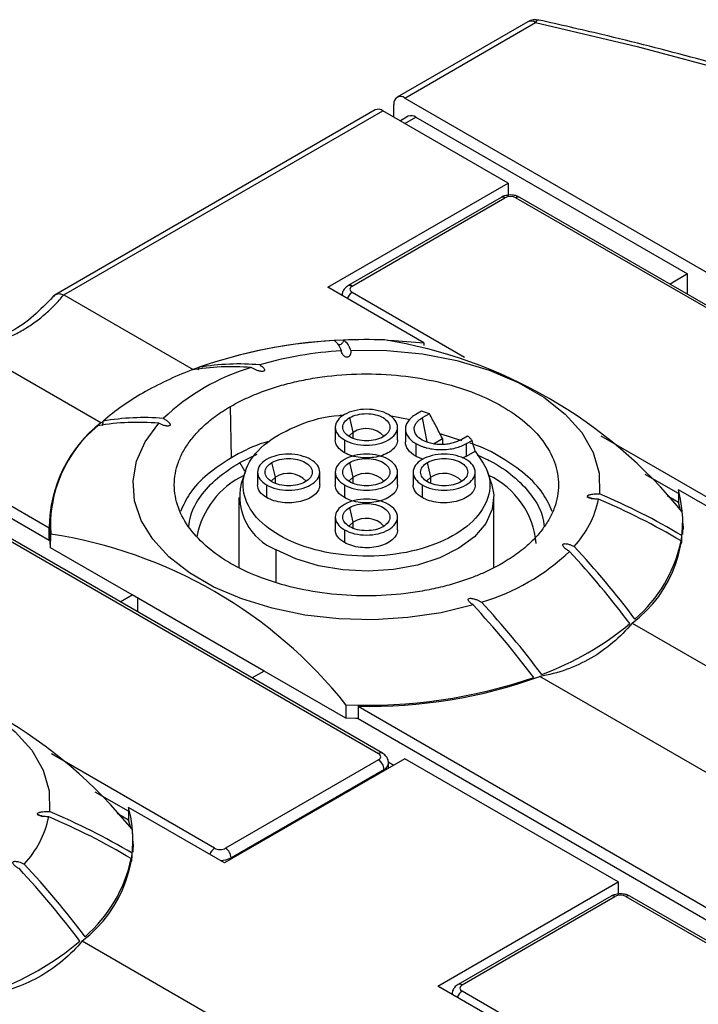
# Model space of a CAD drawing. Header units: millimetres. Extents: x 13 to 546, y 13 to 419.
# Tile 21 of 35: x 159 to 181, y 368 to 400. Entities that reach past the tile are written whole.
import ezdxf

# ---------------------------------------------------------------- set-up
doc = ezdxf.new("R2010")
doc.units = ezdxf.units.MM
doc.header["$LTSCALE"] = 2

msp = doc.modelspace()

# ---------------------------------------------------------------- linework, layer by layer
for p, q in [((175.37, 400.065), (171.17, 397.641)), ((171.42, 397.616), (175.62, 400.041)), ((171.066, 397.004), (171.066, 397.412)), ((171.42, 397.616), (189.274, 387.309)), ((170.463, 397.233), (160.196, 391.306)), ((160.46, 391.289), (170.713, 397.208)), ((174.743, 394.881), (170.713, 397.208)), ((171.523, 397.028), (171.274, 396.884)), ((171.42, 396.8), (171.773, 397.004)), ((171.773, 397.004), (180.506, 391.962)), ((168.945, 391.534), (174.743, 394.881)), ((174.743, 394.881), (174.743, 394.473)), ((174.512, 394.424), (169.598, 391.587)), ((169.723, 391.575), (174.637, 394.412)), ((174.991, 394.412), (188.249, 386.758)), ((188.374, 386.77), (175.116, 394.424)), ((180.506, 391.962), (179.943, 391.637)), ((180.506, 391.312), (180.506, 391.962)), ((172.031, 389.752), (168.945, 391.534)), ((173.339, 389.283), (169.723, 391.37)), ((160.46, 391.289), (164.609, 388.893)), ((172.031, 389.752), (172.031, 389.662)), ((161.64, 387.179), (157.49, 389.574)), ((165.841, 386.06), (165.816, 387.707)), ((171.954, 387.556), (171.773, 387.452)), ((153.742, 387.411), (159.986, 383.806)), ((161.64, 387.179), (161.716, 387.223)), ((169.758, 386.875), (169.647, 387.347)), ((170.924, 387.416), (171.588, 387.292)), ((172.208, 387.473), (171.973, 387.337)), ((171.973, 387.337), (172.13, 386.568)), ((169.182, 387.038), (169.182, 386.63)), ((171.182, 386.63), (171.182, 387.038)), ((171.437, 386.983), (171.437, 386.574)), ((159.986, 383.398), (154.096, 386.799)), ((169.475, 386.63), (169.475, 386.221)), ((169.758, 386.686), (169.758, 386.875)), ((172.335, 386.51), (172.626, 386.679)), ((173.25, 386.607), (172.55, 386.822)), ((172.626, 386.679), (172.626, 386.486)), ((173.2, 386.628), (173.435, 386.764)), ((173.4, 386.513), (173.58, 386.617)), ((182.981, 383.717), (177.732, 386.747)), ((171.773, 386.513), (171.773, 386.105)), ((173.4, 386.105), (173.4, 386.513)), ((173.4, 386.105), (173.68, 386.266)), ((166.11, 385.905), (166.671, 386.171)), ((171.773, 386.105), (172.007, 386.015)), ((173.262, 386.052), (173.4, 386.105)), ((166.27, 385.627), (166.11, 385.905)), ((166.291, 385.63), (166.157, 385.227)), ((167.258, 385.431), (167.147, 385.904)), ((169.758, 385.431), (169.647, 385.904)), ((172.258, 385.431), (172.147, 385.904)), ((174.208, 385.227), (174.075, 385.627)), ((166.682, 385.595), (166.682, 385.186)), ((167.258, 385.242), (167.258, 385.431)), ((168.682, 385.186), (168.682, 385.595)), ((169.182, 385.595), (169.182, 385.186)), ((169.758, 385.242), (169.758, 385.431)), ((171.182, 385.186), (171.182, 385.595)), ((171.682, 385.595), (171.682, 385.186)), ((172.258, 385.242), (172.258, 385.431)), ((173.682, 385.186), (173.682, 385.595)), ((180.214, 384.906), (179.142, 385.525)), ((166.975, 385.186), (166.975, 384.778)), ((169.475, 385.186), (169.475, 384.778)), ((171.975, 385.186), (171.975, 384.778)), ((183.299, 383.247), (180.214, 385.029)), ((180.214, 385.029), (180.214, 384.62)), ((166.082, 384.778), (166.082, 382.54)), ((174.282, 382.54), (174.282, 384.778)), ((177.27, 384.806), (177.443, 384.734)), ((180.214, 384.62), (179.848, 384.831)), ((169.758, 383.988), (169.647, 384.461)), ((180.283, 384.376), (180.214, 384.62)), ((157.313, 384.207), (170.571, 376.553)), ((170.696, 376.565), (157.438, 384.219)), ((169.182, 384.151), (169.182, 383.743)), ((171.182, 383.743), (171.182, 384.151)), ((159.986, 383.398), (159.986, 383.806)), ((160.012, 384.018), (160.008, 383.59)), ((169.475, 383.743), (169.475, 383.335)), ((169.758, 383.799), (169.758, 383.988)), ((180.357, 383.59), (180.353, 384.018)), ((160.029, 383.169), (160.008, 383.59)), ((160.029, 383.169), (160.033, 383.603)), ((162.652, 381.655), (160.029, 383.169)), ((167.283, 382.058), (167.283, 383.104)), ((176.537, 383.175), (176.591, 383.116)), ((162.265, 381.432), (162.652, 381.655)), ((166.894, 379.206), (162.652, 381.655)), ((162.829, 381.107), (162.829, 381.553)), ((178.725, 380.744), (185.823, 376.647)), ((166.894, 379.206), (166.508, 378.983)), ((169.517, 377.692), (166.894, 379.206)), ((182.853, 374.933), (175.755, 379.03)), ((169.526, 378.123), (169.517, 377.692)), ((169.914, 378.075), (169.914, 377.667)), ((169.914, 378.075), (181.199, 371.56)), ((181.199, 371.152), (169.914, 377.667)), ((165.303, 373.512), (160.054, 376.542)), ((171.42, 376.389), (165.622, 373.042)), ((170.571, 376.349), (165.657, 373.512)), ((170.887, 376.289), (171.066, 376.185)), ((170.895, 376.086), (170.895, 376.246)), ((178.279, 372.43), (171.42, 376.389)), ((170.748, 376.042), (165.834, 373.205)), ((170.748, 376.002), (170.748, 376.042)), ((162.536, 374.701), (161.465, 375.319)), ((159.593, 374.601), (159.765, 374.528)), ((162.536, 374.415), (162.17, 374.626)), ((165.622, 373.042), (162.536, 374.823)), ((162.536, 374.823), (162.536, 374.415)), ((162.605, 374.17), (162.536, 374.415)), ((162.68, 373.384), (162.675, 373.813)), ((165.834, 373.205), (165.834, 373.165)), ((172.481, 369.083), (178.279, 372.43)), ((178.279, 372.43), (178.279, 372.022)), ((178.048, 371.973), (173.133, 369.136)), ((173.258, 369.123), (178.173, 371.96)), ((178.526, 371.96), (191.785, 364.307)), ((191.91, 364.319), (178.651, 371.973)), ((161.048, 370.539), (168.145, 366.442)), ((175.566, 367.301), (172.481, 369.083)), ((176.875, 366.831), (173.258, 368.919))]:
    msp.add_line(p, q)
at = {"flags": 128}
for points in [[(175.62, 400.041), (178.888, 399.27), (182.091, 398.411), (185.22, 397.468), (188.27, 396.44), (191.233, 395.332), (194.103, 394.145), (196.874, 392.882), (199.54, 391.545), (202.094, 390.138), (204.532, 388.663), (206.847, 387.124), (209.036, 385.525), (211.092, 383.868), (213.012, 382.157), (214.791, 380.397), (216.426, 378.59), (217.913, 376.741), (219.248, 374.854)], [(170.858, 389.837), (171.071, 389.828), (172.031, 389.752)], [(169.678, 389.51), (170.84, 389.503), (171.987, 389.393), (173.091, 389.181), (174.124, 388.874), (175.063, 388.479), (175.885, 388.004), (176.571, 387.462), (177.103, 386.865), (177.469, 386.228), (177.66, 385.566), (177.672, 384.895)], [(173.61, 381.331), (172.586, 381.081), (171.51, 380.921), (170.405, 380.855), (169.294, 380.883), (168.204, 381.006), (167.156, 381.221), (166.175, 381.522), (165.282, 381.904), (164.496, 382.357), (163.835, 382.873), (163.313, 383.439), (162.941, 384.044), (162.729, 384.674), (162.679, 385.315), (162.794, 385.953), (163.071, 386.574), (163.504, 387.165)], [(169.758, 386.875), (169.628, 386.762), (169.62, 386.75)], [(167.258, 385.431), (167.128, 385.319), (167.12, 385.306)], [(169.758, 385.431), (169.628, 385.319), (169.62, 385.306)], [(172.258, 385.431), (172.128, 385.319), (172.12, 385.306)], [(174.208, 385.227), (174.279, 384.872), (174.23, 384.401), (174.02, 383.945), (173.658, 383.522), (173.157, 383.149), (172.538, 382.841), (171.826, 382.61), (171.049, 382.465), (170.237, 382.411), (169.422, 382.452), (168.638, 382.585), (167.916, 382.806), (167.283, 383.104)], [(160.012, 384.002), (160.011, 383.995), (159.986, 383.708)], [(169.758, 383.988), (169.628, 383.876), (169.62, 383.863)], [(180.376, 383.757), (180.372, 383.823), (180.353, 384.002)], [(152, 379.305), (153.163, 379.298), (154.309, 379.188), (155.413, 378.976), (156.447, 378.669), (157.386, 378.274), (158.208, 377.799), (158.893, 377.257), (159.425, 376.66), (159.791, 376.023), (159.982, 375.361), (159.994, 374.69)], [(169.914, 377.681), (169.837, 377.683), (169.517, 377.692)], [(162.699, 373.552), (162.694, 373.618), (162.675, 373.796)]]:
    msp.add_lwpolyline(points, dxfattribs=at)
for centre, radius, start, end in [((175.62, 399.632), 0.5, 77.5793, 119.9973), ((175.473, 399.837), 0.25, 54.2432, 114.4464), ((175.74, 399.991), 0.131, 95.732, 157.5316), ((171.282, 397.447), 0.218, 50.7967, 189.214), ((170.566, 397.003), 0.251, 54.3824, 114.3071), ((171.627, 396.799), 0.251, 54.3824, 114.3071), ((174.564, 394.309), 0.126, 54.3824, 114.3071), ((175.064, 394.309), 0.126, 65.6929, 125.6176), ((169.931, 391.046), 0.385, 122.681, 160.5893), ((169.649, 391.472), 0.126, 54.4261, 113.8075), ((170.005, 374.063), 15.781, 92.0359, 109.9942), ((169.977, 374.196), 15.649, 93.041, 109.3081), ((168.821, 389.346), 0.577, 14.9429, 55.6824), ((170.182, 372.251), 17.602, 88.1077, 92.3994), ((169.12, 389.361), 0.577, 14.9429, 55.6824), ((168.305, 374.531), 15.508, 39.1258, 80.8796), ((170.075, 377.642), 11.873, 93.3608, 106.2368), ((168.467, 378.568), 11.022, 110.8352, 119.7888), ((168.477, 382.232), 7.014, 106.5285, 133.4662), ((165.855, 381.34), 7.642, 85.3009, 99.8629), ((166.079, 381.403), 7.668, 84.944, 99.5846), ((167.057, 381.01), 8.203, 119.7171, 130.6229), ((163.026, 379.706), 7.642, 85.3009, 99.8629), ((164.294, 383.786), 4.308, 128.0338, 179.7266), ((164.178, 383.87), 4.154, 129.2302, 183.6875), ((162.828, 379.527), 7.668, 84.944, 99.5846), ((170.177, 386.225), 0.773, 42.6115, 122.8154), ((167.412, 383.034), 2.721, 115.3872, 169.8061), ((167.677, 384.782), 0.773, 42.6115, 122.8154), ((170.177, 384.782), 0.773, 42.6115, 122.8154), ((172.677, 384.782), 0.773, 42.6115, 122.8154), ((172.942, 383.048), 2.713, 5.5029, 64.2802), ((167.948, 384.817), 1.837, 167.1365, 248.7931), ((176.318, 383.981), 4.034, 306.6415, 15.0461), ((174.538, 385.373), 3.175, 317.023, 348.1872), ((169.577, 365.421), 20.92, 59.1648, 67.3127), ((169.603, 365.593), 20.92, 59.1648, 67.3127), ((170.177, 383.338), 0.773, 42.6115, 122.8154), ((176.955, 383.982), 3.398, 352.8102, 5.668), ((157.794, 368.762), 15.009, 38.5867, 81.4187), ((155.788, 363.577), 28.8, 36.9176, 42.9707), ((175.832, 384.338), 4.569, 310.7368, 347.9477), ((171.888, 388.141), 7.014, 286.5285, 313.4662), ((155.497, 363.397), 28.92, 36.8181, 42.8086), ((152.537, 361.7), 28.8, 36.9176, 42.9707), ((152.667, 361.764), 28.92, 36.8181, 42.8086), ((172.533, 388.054), 9.542, 290.1393, 309.8553), ((150.628, 364.326), 15.508, 39.1258, 80.8796), ((170.247, 394.382), 16.275, 267.4604, 289.0618), ((170.284, 394.162), 16.091, 268.6819, 289.879), ((170.645, 376.45), 0.126, 65.9801, 125.5925), ((170.364, 376.025), 0.384, 2.6055, 57.3945), ((170.649, 376.268), 0.246, 293.6577, 355.41), ((151.925, 355.388), 20.92, 59.1648, 67.3127), ((158.64, 373.776), 4.034, 306.6415, 15.0461), ((156.86, 375.168), 3.175, 317.023, 348.1872), ((151.899, 355.216), 20.92, 59.1648, 67.3127), ((159.277, 373.777), 3.398, 352.8102, 5.668), ((165.511, 373.187), 0.385, 122.681, 160.5893), ((165.45, 373.188), 0.384, 2.6055, 57.3945), ((138.11, 353.372), 28.8, 36.9176, 42.9707), ((158.154, 374.133), 4.569, 310.7368, 347.9477), ((165.495, 373.841), 0.72, 269.2149, 298.0534), ((137.819, 353.192), 28.92, 36.8181, 42.8086), ((178.1, 371.858), 0.126, 54.3824, 114.3071), ((178.6, 371.858), 0.126, 65.6929, 125.6176), ((154.855, 377.849), 9.542, 290.1393, 309.8553), ((173.466, 368.595), 0.385, 122.681, 160.5893), ((173.185, 369.021), 0.126, 54.4261, 113.8075)]:
    msp.add_arc(centre, radius, start, end)
for points, knots in [([(219.665, 374.722), (219.451, 375.039), (218.832, 375.957), (217.703, 377.451), (216.238, 379.189), (214.642, 380.888), (212.919, 382.544), (211.072, 384.154), (209.105, 385.716), (207.023, 387.225), (204.828, 388.68), (202.526, 390.077), (200.12, 391.414), (197.616, 392.689), (195.019, 393.898), (192.332, 395.04), (189.563, 396.113), (186.715, 397.113), (183.794, 398.041), (180.806, 398.893), (178.111, 399.582), (176.402, 399.968), (175.727, 400.121)], [0, 0, 0, 0, 0.027498, 0.079549, 0.131623, 0.183723, 0.235844, 0.28798, 0.340128, 0.392284, 0.444444, 0.496606, 0.548768, 0.600929, 0.653087, 0.705242, 0.757393, 0.80954, 0.861684, 0.913824, 0.965961, 1, 1, 1, 1]), ([(174.814, 394.5), (174.746, 394.494), (174.653, 394.485), (174.555, 394.449), (174.525, 394.428), (174.515, 394.421)], [0, 0, 0, 0, 0.633911, 0.877389, 1, 1, 1, 1]), ([(175.115, 394.423), (175.088, 394.437), (175.025, 394.47), (174.921, 394.495), (174.846, 394.498), (174.814, 394.5)], [0, 0, 0, 0, 0.293685, 0.702451, 1, 1, 1, 1]), ([(160.139, 391.238), (160.149, 391.257), (160.175, 391.305), (160.262, 391.335), (160.362, 391.329), (160.427, 391.303), (160.452, 391.293)], [0, 0, 0, 0, 0.20347, 0.516583, 0.823414, 1, 1, 1, 1]), ([(169.6, 391.584), (169.575, 391.57), (169.514, 391.534), (169.444, 391.446), (169.399, 391.348), (169.404, 391.286), (169.406, 391.267)], [0, 0, 0, 0, 0.2165788, 0.5331894, 0.854911, 1, 1, 1, 1]), ([(160.183, 391.303), (159.776, 390.884), (158.962, 390.045), (157.829, 389.76), (157.262, 389.617)], [0, 0, 0, 0, 0.5, 1, 1, 1, 1]), ([(157.482, 389.579), (157.557, 389.592), (157.705, 389.618), (157.924, 389.669), (158.137, 389.728), (158.346, 389.796), (158.551, 389.873), (158.75, 389.959), (158.944, 390.054), (159.196, 390.192), (159.499, 390.386), (159.841, 390.654), (160.162, 390.954), (160.355, 391.18), (160.452, 391.293)], [0, 0, 0, 0, 0.063523, 0.126665, 0.189469, 0.251981, 0.314248, 0.376315, 0.438229, 0.500039, 0.623739, 0.748051, 0.87335, 1, 1, 1, 1]), ([(169.446, 389.838), (169.445, 389.825), (169.443, 389.802), (169.429, 389.767), (169.403, 389.73), (169.361, 389.695), (169.306, 389.681), (169.275, 389.684), (169.264, 389.685)], [0, 0, 0, 0, 0.155517, 0.302555, 0.448075, 0.67704, 0.890431, 1, 1, 1, 1]), ([(169.678, 389.51), (169.679, 389.495), (169.683, 389.467), (169.68, 389.425), (169.671, 389.388), (169.657, 389.356), (169.638, 389.327), (169.61, 389.3), (169.568, 389.287), (169.53, 389.289), (169.5, 389.302), (169.472, 389.32), (169.446, 389.345), (169.418, 389.381), (169.392, 389.432), (169.383, 389.473), (169.379, 389.495)], [0, 0, 0, 0, 0.089211, 0.173078, 0.252302, 0.31538, 0.374809, 0.444281, 0.499428, 0.532527, 0.572774, 0.625249, 0.680788, 0.747768, 0.86602, 1, 1, 1, 1]), ([(164.774, 388.88), (164.779, 388.889), (164.795, 388.917), (164.8, 388.945), (164.803, 388.965)], [0, 0, 0, 0, 0.3298433, 1, 1, 1, 1]), ([(166.755, 389.042), (166.773, 389.03), (166.807, 389.007), (166.85, 388.972), (166.882, 388.938), (166.903, 388.906), (166.914, 388.875), (166.906, 388.842), (166.852, 388.828), (166.798, 388.832), (166.747, 388.841), (166.695, 388.856), (166.633, 388.878), (166.559, 388.91), (166.508, 388.941), (166.481, 388.957)], [0, 0, 0, 0, 0.09292, 0.177288, 0.253969, 0.321569, 0.377527, 0.441037, 0.500504, 0.553603, 0.624148, 0.683634, 0.749861, 0.870994, 1, 1, 1, 1]), ([(165.816, 387.707), (165.87, 387.737), (165.977, 387.798), (166.146, 387.885), (166.32, 387.969), (166.499, 388.048), (166.783, 388.166), (167.188, 388.31), (167.733, 388.465), (168.311, 388.59), (169.124, 388.713), (170.183, 388.777), (171.448, 388.701), (172.636, 388.483), (173.684, 388.148), (174.573, 387.721), (175.313, 387.208), (175.893, 386.603), (176.27, 385.917), (176.402, 385.186), (176.292, 384.576), (176.078, 384.106), (175.862, 383.773), (175.594, 383.458), (175.318, 383.2), (175.051, 382.99), (174.811, 382.822), (174.636, 382.718), (174.549, 382.666)], [0, 0, 0, 0, 0.011665, 0.023313, 0.034959, 0.046619, 0.058309, 0.08918, 0.120101, 0.152259, 0.184469, 0.250118, 0.315768, 0.380053, 0.441772, 0.500003, 0.558234, 0.619953, 0.684238, 0.749887, 0.815537, 0.847693, 0.879904, 0.910772, 0.941696, 0.96113, 0.980541, 1, 1, 1, 1]), ([(174.549, 382.666), (174.495, 382.635), (174.387, 382.574), (174.219, 382.488), (174.045, 382.404), (173.866, 382.324), (173.581, 382.207), (173.177, 382.062), (172.632, 381.908), (172.054, 381.783), (171.241, 381.66), (170.182, 381.596), (168.917, 381.672), (167.729, 381.89), (166.681, 382.224), (165.792, 382.652), (165.051, 383.165), (164.472, 383.77), (164.095, 384.456), (163.963, 385.186), (164.073, 385.797), (164.287, 386.267), (164.503, 386.6), (164.771, 386.915), (165.047, 387.173), (165.314, 387.383), (165.554, 387.551), (165.729, 387.655), (165.816, 387.707)], [0, 0, 0, 0, 0.011669, 0.023319, 0.034966, 0.046624, 0.058309, 0.08918, 0.120101, 0.152259, 0.184469, 0.250118, 0.315768, 0.380053, 0.441772, 0.500003, 0.558234, 0.619953, 0.684238, 0.749887, 0.815537, 0.847693, 0.879904, 0.910772, 0.941696, 0.961124, 0.980535, 1, 1, 1, 1]), ([(170.89, 387.446), (170.704, 387.553), (170.444, 387.615), (169.921, 387.615), (169.66, 387.553), (169.29, 387.339), (169.182, 387.189), (169.182, 386.887), (169.29, 386.737), (169.475, 386.63)], [0, 0, 0, 0, 0.25, 0.25, 0.5, 0.5, 0.75, 0.75, 1, 1, 1, 1]), ([(161.689, 387.093), (161.692, 387.102), (161.704, 387.13), (161.717, 387.182), (161.717, 387.217), (161.717, 387.236)], [0, 0, 0, 0, 0.175528, 0.573524, 1, 1, 1, 1]), ([(163.652, 387.323), (163.67, 387.313), (163.706, 387.293), (163.754, 387.261), (163.794, 387.23), (163.826, 387.2), (163.851, 387.17), (163.868, 387.14), (163.873, 387.112), (163.862, 387.089), (163.83, 387.076), (163.789, 387.074), (163.74, 387.079), (163.674, 387.094), (163.591, 387.122), (163.535, 387.15), (163.504, 387.165)], [0, 0, 0, 0, 0.086198, 0.169289, 0.249809, 0.314714, 0.375318, 0.44434, 0.49874, 0.539826, 0.577142, 0.623188, 0.677646, 0.746561, 0.863331, 1, 1, 1, 1]), ([(173.68, 386.266), (173.858, 386.014), (174.216, 385.508), (174.13, 384.673), (173.58, 383.912), (172.596, 383.308), (171.311, 382.941), (169.885, 382.854), (168.496, 383.06), (167.318, 383.533), (166.5, 384.213), (166.143, 385.015), (166.292, 385.837), (166.929, 386.585), (167.977, 387.128), (168.891, 387.415), (169.404, 387.423), (169.449, 387.424)], [0, 0, 0, 0, 0.070941, 0.141882, 0.212823, 0.283763, 0.354704, 0.425645, 0.496586, 0.567527, 0.638468, 0.709408, 0.780349, 0.85129, 0.922231, 0.993172, 1, 1, 1, 1]), ([(170.718, 386.729), (170.578, 386.648), (170.381, 386.601), (169.984, 386.601), (169.787, 386.648), (169.506, 386.81), (169.425, 386.923), (169.425, 387.152), (169.506, 387.266), (169.647, 387.347)], [0, 0, 0, 0, 0.25, 0.25, 0.5, 0.5, 0.75, 0.75, 1, 1, 1, 1]), ([(169.475, 386.63), (169.66, 386.523), (169.921, 386.461), (170.444, 386.461), (170.704, 386.523), (171.075, 386.737), (171.182, 386.887), (171.182, 387.189), (171.075, 387.339), (170.89, 387.446)], [0, 0, 0, 0, 0.25, 0.25, 0.5, 0.5, 0.75, 0.75, 1, 1, 1, 1]), ([(169.647, 387.347), (169.787, 387.428), (169.984, 387.475), (170.381, 387.475), (170.578, 387.428), (170.858, 387.266), (170.94, 387.152), (170.94, 386.923), (170.858, 386.81), (170.718, 386.729)], [0, 0, 0, 0, 0.25, 0.25, 0.5, 0.5, 0.75, 0.75, 1, 1, 1, 1]), ([(171.773, 387.452), (171.748, 387.437), (171.699, 387.407), (171.634, 387.356), (171.577, 387.303), (171.511, 387.225), (171.452, 387.118), (171.429, 386.983), (171.452, 386.847), (171.522, 386.721), (171.628, 386.606), (171.725, 386.544), (171.773, 386.513)], [0, 0, 0, 0, 0.060222, 0.119972, 0.179788, 0.240206, 0.369892, 0.500129, 0.629793, 0.760053, 0.879799, 1, 1, 1, 1]), ([(173.2, 386.628), (173.18, 386.617), (173.141, 386.596), (173.075, 386.568), (173.006, 386.543), (172.904, 386.514), (172.764, 386.488), (172.587, 386.478), (172.409, 386.488), (172.192, 386.528), (171.958, 386.62), (171.766, 386.783), (171.707, 386.949), (171.73, 387.085), (171.783, 387.18), (171.863, 387.266), (171.936, 387.313), (171.973, 387.337)], [0, 0, 0, 0, 0.030152, 0.060079, 0.090049, 0.120332, 0.185253, 0.250541, 0.315448, 0.380751, 0.500409, 0.620068, 0.749585, 0.814492, 0.879795, 0.939796, 1, 1, 1, 1]), ([(172.626, 386.679), (172.556, 386.815), (172.419, 387.082), (172.277, 387.344), (172.208, 387.473)], [0, 0, 0, 0, 0.51043, 1, 1, 1, 1]), ([(167.082, 386.596), (166.977, 386.566), (166.513, 386.43), (166.134, 386.221), (165.841, 386.06)], [0, 0, 0, 0, 0.22623, 1, 1, 1, 1]), ([(171.182, 386.63), (171.182, 386.516), (171.123, 386.403), (170.905, 386.215), (170.747, 386.14), (170.384, 386.053), (170.18, 386.041), (169.795, 386.086), (169.614, 386.141), (169.475, 386.221)], [0, 0, 0, 0, 0.25, 0.25, 0.5, 0.5, 0.75, 0.75, 1, 1, 1, 1]), ([(171.773, 386.105), (171.667, 386.166), (171.582, 386.24), (171.467, 386.401), (171.437, 386.487), (171.437, 386.574)], [0, 0, 0, 0, 0.5, 0.5, 1, 1, 1, 1]), ([(171.773, 386.513), (171.8, 386.499), (171.852, 386.47), (171.939, 386.433), (172.031, 386.4), (172.167, 386.362), (172.352, 386.328), (172.586, 386.314), (172.821, 386.328), (173.04, 386.368), (173.238, 386.429), (173.346, 386.485), (173.4, 386.513)], [0, 0, 0, 0, 0.0601681, 0.119899, 0.1797332, 0.2402084, 0.3698929, 0.5001297, 0.6297921, 0.7600512, 0.8798726, 1, 1, 1, 1]), ([(176.157, 384.335), (176.069, 384.529), (175.879, 384.948), (175.319, 385.537), (174.545, 386.068), (173.922, 386.401), (173.54, 386.517), (173.513, 386.526)], [0, 0, 0, 0, 0.21925, 0.473032, 0.726814, 0.980596, 1, 1, 1, 1]), ([(165.841, 386.06), (165.574, 385.886), (165.04, 385.539), (164.487, 384.947), (164.296, 384.529), (164.208, 384.335)], [0, 0, 0, 0, 0.3491705, 0.698341, 1, 1, 1, 1]), ([(168.39, 386.003), (168.204, 386.11), (167.944, 386.172), (167.421, 386.172), (167.16, 386.11), (166.79, 385.896), (166.682, 385.746), (166.682, 385.444), (166.79, 385.293), (166.975, 385.186)], [0, 0, 0, 0, 0.25, 0.25, 0.5, 0.5, 0.75, 0.75, 1, 1, 1, 1]), ([(166.975, 385.186), (167.16, 385.08), (167.421, 385.017), (167.944, 385.017), (168.204, 385.08), (168.575, 385.293), (168.682, 385.444), (168.682, 385.746), (168.575, 385.896), (168.39, 386.003)], [0, 0, 0, 0, 0.25, 0.25, 0.5, 0.5, 0.75, 0.75, 1, 1, 1, 1]), ([(167.147, 385.904), (167.287, 385.985), (167.484, 386.032), (167.881, 386.032), (168.078, 385.985), (168.358, 385.823), (168.44, 385.709), (168.44, 385.48), (168.358, 385.366), (168.218, 385.285)], [0, 0, 0, 0, 0.25, 0.25, 0.5, 0.5, 0.75, 0.75, 1, 1, 1, 1]), ([(170.89, 386.003), (170.704, 386.11), (170.444, 386.172), (169.921, 386.172), (169.66, 386.11), (169.29, 385.896), (169.182, 385.746), (169.182, 385.444), (169.29, 385.293), (169.475, 385.186)], [0, 0, 0, 0, 0.25, 0.25, 0.5, 0.5, 0.75, 0.75, 1, 1, 1, 1]), ([(169.475, 385.186), (169.66, 385.08), (169.921, 385.017), (170.444, 385.017), (170.704, 385.08), (171.075, 385.293), (171.182, 385.444), (171.182, 385.746), (171.075, 385.896), (170.89, 386.003)], [0, 0, 0, 0, 0.25, 0.25, 0.5, 0.5, 0.75, 0.75, 1, 1, 1, 1]), ([(169.647, 385.904), (169.787, 385.985), (169.984, 386.032), (170.381, 386.032), (170.578, 385.985), (170.858, 385.823), (170.94, 385.709), (170.94, 385.48), (170.858, 385.366), (170.718, 385.285)], [0, 0, 0, 0, 0.25, 0.25, 0.5, 0.5, 0.75, 0.75, 1, 1, 1, 1]), ([(173.39, 386.003), (173.204, 386.11), (172.944, 386.172), (172.421, 386.172), (172.16, 386.11), (171.79, 385.896), (171.682, 385.746), (171.682, 385.444), (171.79, 385.293), (171.975, 385.186)], [0, 0, 0, 0, 0.25, 0.25, 0.5, 0.5, 0.75, 0.75, 1, 1, 1, 1]), ([(171.975, 385.186), (172.16, 385.08), (172.421, 385.017), (172.944, 385.017), (173.204, 385.08), (173.575, 385.293), (173.682, 385.444), (173.682, 385.746), (173.575, 385.896), (173.39, 386.003)], [0, 0, 0, 0, 0.25, 0.25, 0.5, 0.5, 0.75, 0.75, 1, 1, 1, 1]), ([(172.147, 385.904), (172.287, 385.985), (172.484, 386.032), (172.881, 386.032), (173.078, 385.985), (173.358, 385.823), (173.44, 385.709), (173.44, 385.48), (173.358, 385.366), (173.218, 385.285)], [0, 0, 0, 0, 0.25, 0.25, 0.5, 0.5, 0.75, 0.75, 1, 1, 1, 1]), ([(173.748, 386.145), (173.921, 386.068), (174.394, 385.858), (175, 385.41), (175.533, 384.834), (175.84, 384.298), (175.88, 383.958), (175.894, 383.835)], [0, 0, 0, 0, 0.1403, 0.381439, 0.622577, 0.863715, 1, 1, 1, 1]), ([(164.471, 383.835), (164.485, 383.958), (164.525, 384.298), (164.835, 384.833), (165.354, 385.417), (165.858, 385.742), (166.11, 385.905)], [0, 0, 0, 0, 0.158526, 0.439017, 0.719509, 1, 1, 1, 1]), ([(168.218, 385.285), (168.078, 385.204), (167.881, 385.157), (167.484, 385.157), (167.287, 385.204), (167.006, 385.366), (166.925, 385.48), (166.925, 385.709), (167.006, 385.823), (167.147, 385.904)], [0, 0, 0, 0, 0.25, 0.25, 0.5, 0.5, 0.75, 0.75, 1, 1, 1, 1]), ([(170.718, 385.285), (170.578, 385.204), (170.381, 385.157), (169.984, 385.157), (169.787, 385.204), (169.506, 385.366), (169.425, 385.48), (169.425, 385.709), (169.506, 385.823), (169.647, 385.904)], [0, 0, 0, 0, 0.25, 0.25, 0.5, 0.5, 0.75, 0.75, 1, 1, 1, 1]), ([(173.218, 385.285), (173.078, 385.204), (172.881, 385.157), (172.484, 385.157), (172.287, 385.204), (172.006, 385.366), (171.925, 385.48), (171.925, 385.709), (172.006, 385.823), (172.147, 385.904)], [0, 0, 0, 0, 0.25, 0.25, 0.5, 0.5, 0.75, 0.75, 1, 1, 1, 1]), ([(168.682, 385.186), (168.682, 385.073), (168.623, 384.96), (168.405, 384.771), (168.247, 384.696), (167.884, 384.61), (167.68, 384.598), (167.295, 384.642), (167.114, 384.698), (166.975, 384.778)], [0, 0, 0, 0, 0.25, 0.25, 0.5, 0.5, 0.75, 0.75, 1, 1, 1, 1]), ([(171.182, 385.186), (171.182, 385.073), (171.123, 384.96), (170.905, 384.771), (170.747, 384.696), (170.384, 384.61), (170.18, 384.598), (169.795, 384.642), (169.614, 384.698), (169.475, 384.778)], [0, 0, 0, 0, 0.25, 0.25, 0.5, 0.5, 0.75, 0.75, 1, 1, 1, 1]), ([(173.682, 385.186), (173.682, 385.073), (173.623, 384.96), (173.405, 384.771), (173.247, 384.696), (172.884, 384.61), (172.68, 384.598), (172.295, 384.642), (172.114, 384.698), (171.975, 384.778)], [0, 0, 0, 0, 0.25, 0.25, 0.5, 0.5, 0.75, 0.75, 1, 1, 1, 1]), ([(170.89, 384.56), (170.704, 384.667), (170.444, 384.729), (169.921, 384.729), (169.66, 384.667), (169.29, 384.453), (169.182, 384.303), (169.182, 384), (169.29, 383.85), (169.475, 383.743)], [0, 0, 0, 0, 0.25, 0.25, 0.5, 0.5, 0.75, 0.75, 1, 1, 1, 1]), ([(177.646, 384.723), (177.621, 384.724), (177.571, 384.727), (177.501, 384.736), (177.44, 384.747), (177.387, 384.761), (177.34, 384.777), (177.3, 384.798), (177.284, 384.824), (177.295, 384.845), (177.321, 384.86), (177.358, 384.873), (177.404, 384.883), (177.471, 384.893), (177.562, 384.899), (177.634, 384.896), (177.672, 384.895)], [0, 0, 0, 0, 0.089211, 0.173078, 0.252302, 0.31538, 0.374809, 0.444281, 0.499428, 0.532527, 0.572774, 0.625249, 0.680788, 0.747768, 0.86602, 1, 1, 1, 1]), ([(170.718, 383.842), (170.578, 383.761), (170.381, 383.714), (169.984, 383.714), (169.787, 383.761), (169.506, 383.923), (169.425, 384.037), (169.425, 384.266), (169.506, 384.38), (169.647, 384.461)], [0, 0, 0, 0, 0.25, 0.25, 0.5, 0.5, 0.75, 0.75, 1, 1, 1, 1]), ([(169.475, 383.743), (169.66, 383.636), (169.921, 383.574), (170.444, 383.574), (170.704, 383.636), (171.075, 383.85), (171.182, 384), (171.182, 384.303), (171.075, 384.453), (170.89, 384.56)], [0, 0, 0, 0, 0.25, 0.25, 0.5, 0.5, 0.75, 0.75, 1, 1, 1, 1]), ([(169.647, 384.461), (169.787, 384.542), (169.984, 384.589), (170.381, 384.589), (170.578, 384.542), (170.858, 384.38), (170.94, 384.266), (170.94, 384.037), (170.858, 383.923), (170.718, 383.842)], [0, 0, 0, 0, 0.25, 0.25, 0.5, 0.5, 0.75, 0.75, 1, 1, 1, 1]), ([(171.182, 383.743), (171.182, 383.63), (171.123, 383.517), (170.905, 383.328), (170.747, 383.253), (170.384, 383.166), (170.18, 383.155), (169.795, 383.199), (169.614, 383.255), (169.475, 383.335)], [0, 0, 0, 0, 0.25, 0.25, 0.5, 0.5, 0.75, 0.75, 1, 1, 1, 1]), ([(180.3, 383.384), (180.3, 383.372), (180.301, 383.349), (180.302, 383.323), (180.305, 383.302), (180.31, 383.293), (180.316, 383.318), (180.321, 383.367), (180.324, 383.433), (180.326, 383.499), (180.326, 383.537), (180.326, 383.557)], [0, 0, 0, 0, 0.087345, 0.169928, 0.251658, 0.380254, 0.500104, 0.620424, 0.748577, 0.8718, 1, 1, 1, 1]), ([(176.713, 383.05), (176.695, 383.06), (176.659, 383.08), (176.611, 383.112), (176.571, 383.143), (176.539, 383.173), (176.514, 383.203), (176.497, 383.233), (176.492, 383.261), (176.503, 383.283), (176.535, 383.297), (176.576, 383.299), (176.625, 383.294), (176.691, 383.279), (176.774, 383.251), (176.83, 383.223), (176.861, 383.208)], [0, 0, 0, 0, 0.086198, 0.169289, 0.249809, 0.314714, 0.375318, 0.44434, 0.49874, 0.539826, 0.577142, 0.623188, 0.677646, 0.746561, 0.863331, 1, 1, 1, 1]), ([(173.61, 381.331), (173.592, 381.343), (173.558, 381.366), (173.515, 381.401), (173.483, 381.435), (173.461, 381.467), (173.451, 381.498), (173.459, 381.531), (173.513, 381.545), (173.567, 381.541), (173.618, 381.531), (173.67, 381.517), (173.732, 381.495), (173.806, 381.462), (173.857, 381.432), (173.883, 381.416)], [0, 0, 0, 0, 0.09292, 0.177288, 0.253969, 0.321569, 0.377527, 0.441037, 0.500504, 0.553603, 0.624148, 0.683634, 0.749861, 0.870994, 1, 1, 1, 1]), ([(178.725, 380.744), (178.343, 380.286), (177.902, 379.909), (177.148, 379.473), (176.882, 379.35), (176.333, 379.154), (176.049, 379.08), (175.755, 379.03)], [0, 0, 0, 0, 0.5, 0.5, 0.75, 0.75, 1, 1, 1, 1]), ([(170.571, 376.349), (170.618, 376.376), (170.645, 376.412), (170.645, 376.489), (170.618, 376.526), (170.571, 376.553)], [0, 0, 0, 0, 0.5, 0.5, 1, 1, 1, 1]), ([(170.888, 376.248), (170.889, 376.273), (170.891, 376.347), (170.828, 376.459), (170.753, 376.536), (170.701, 376.561), (170.695, 376.564)], [0, 0, 0, 0, 0.1872, 0.561978, 0.950303, 1, 1, 1, 1]), ([(159.968, 374.517), (159.943, 374.519), (159.894, 374.522), (159.823, 374.531), (159.762, 374.542), (159.709, 374.556), (159.662, 374.572), (159.622, 374.592), (159.606, 374.619), (159.618, 374.64), (159.644, 374.655), (159.68, 374.668), (159.727, 374.678), (159.793, 374.688), (159.884, 374.694), (159.956, 374.691), (159.994, 374.69)], [0, 0, 0, 0, 0.089211, 0.173078, 0.252302, 0.31538, 0.374809, 0.444281, 0.499428, 0.532527, 0.572774, 0.625249, 0.680788, 0.747768, 0.86602, 1, 1, 1, 1]), ([(162.622, 373.179), (162.623, 373.167), (162.623, 373.144), (162.625, 373.118), (162.628, 373.097), (162.632, 373.088), (162.638, 373.113), (162.643, 373.162), (162.647, 373.228), (162.649, 373.294), (162.649, 373.332), (162.648, 373.352)], [0, 0, 0, 0, 0.087345, 0.169928, 0.251658, 0.380254, 0.500104, 0.620424, 0.748577, 0.8718, 1, 1, 1, 1]), ([(165.303, 373.512), (165.35, 373.484), (165.414, 373.469), (165.546, 373.469), (165.61, 373.484), (165.657, 373.512)], [0, 0, 0, 0, 0.5, 0.5, 1, 1, 1, 1]), ([(159.036, 372.845), (159.017, 372.855), (158.981, 372.875), (158.933, 372.907), (158.893, 372.938), (158.861, 372.968), (158.836, 372.998), (158.819, 373.027), (158.815, 373.055), (158.826, 373.078), (158.857, 373.092), (158.898, 373.094), (158.948, 373.089), (159.014, 373.074), (159.096, 373.046), (159.153, 373.018), (159.183, 373.003)], [0, 0, 0, 0, 0.086198, 0.169289, 0.249809, 0.314714, 0.375318, 0.44434, 0.49874, 0.539826, 0.577142, 0.623188, 0.677646, 0.746561, 0.863331, 1, 1, 1, 1]), ([(178.35, 372.049), (178.282, 372.042), (178.188, 372.034), (178.09, 371.998), (178.06, 371.977), (178.05, 371.97)], [0, 0, 0, 0, 0.633911, 0.877389, 1, 1, 1, 1]), ([(178.65, 371.971), (178.624, 371.986), (178.561, 372.019), (178.457, 372.044), (178.381, 372.047), (178.35, 372.049)], [0, 0, 0, 0, 0.293685, 0.702451, 1, 1, 1, 1]), ([(161.048, 370.539), (160.665, 370.081), (160.224, 369.704), (159.471, 369.268), (159.204, 369.145), (158.655, 368.949), (158.371, 368.875), (158.078, 368.825)], [0, 0, 0, 0, 0.5, 0.5, 0.75, 0.75, 1, 1, 1, 1]), ([(173.136, 369.133), (173.111, 369.119), (173.049, 369.083), (172.979, 368.995), (172.935, 368.897), (172.94, 368.835), (172.941, 368.816)], [0, 0, 0, 0, 0.216579, 0.533189, 0.854911, 1, 1, 1, 1])]:
    msp.add_open_spline(points, degree=3, knots=knots)
for points in [[(174.991, 394.412), (174.893, 394.468), (174.735, 394.468), (174.637, 394.412)], [(169.723, 391.575), (169.625, 391.518), (169.625, 391.427), (169.723, 391.37)], [(160.452, 391.293), (160.454, 391.292), (160.457, 391.29), (160.46, 391.289)], [(172.208, 387.473), (172.166, 387.487), (172.083, 387.517), (171.997, 387.543), (171.954, 387.556)], [(169.475, 386.221), (169.29, 386.328), (169.182, 386.478), (169.182, 386.63)], [(173.58, 386.617), (173.557, 386.642), (173.512, 386.692), (173.461, 386.74), (173.435, 386.764)], [(173.68, 386.266), (173.647, 386.383), (173.614, 386.5), (173.58, 386.617)], [(166.975, 384.778), (166.79, 384.885), (166.682, 385.035), (166.682, 385.186)], [(169.475, 384.778), (169.29, 384.885), (169.182, 385.035), (169.182, 385.186)], [(171.975, 384.778), (171.79, 384.885), (171.682, 385.035), (171.682, 385.186)], [(169.475, 383.335), (169.29, 383.442), (169.182, 383.592), (169.182, 383.743)], [(178.526, 371.96), (178.429, 372.017), (178.27, 372.017), (178.173, 371.96)], [(173.258, 369.123), (173.161, 369.067), (173.161, 368.976), (173.258, 368.919)]]:
    msp.add_open_spline(points, degree=3)

doc.saveas('drawing.dxf')
